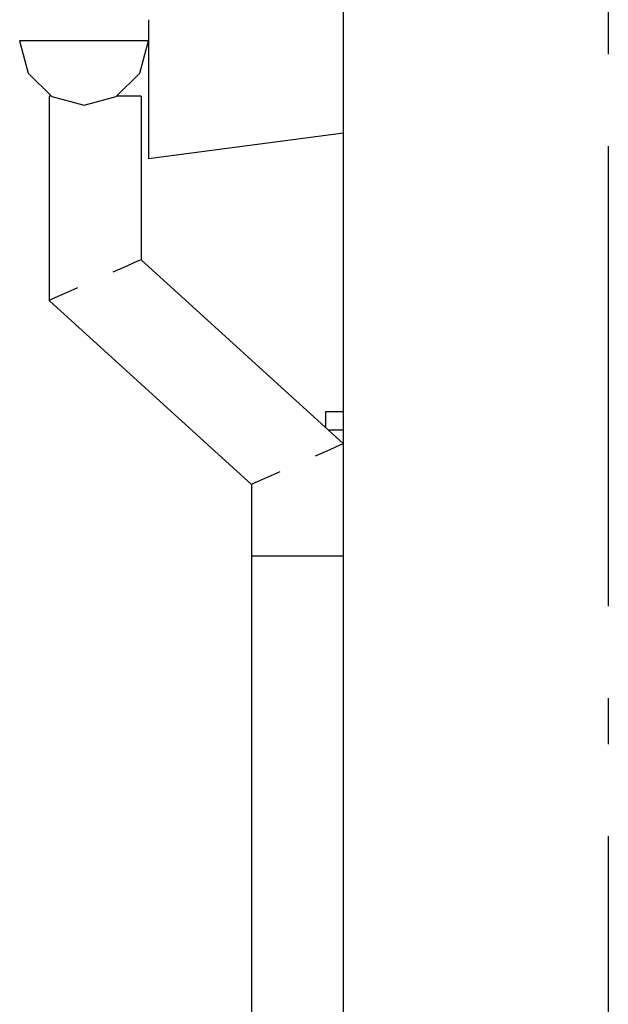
# Model space of a CAD drawing. Header units: millimetres. Extents: x -82116 to -58113, y 850 to 13065.
# Tile 21 of 78: x -75708 to -75068, y 8433 to 9503. Entities that reach past the tile are written whole.
import ezdxf
from ezdxf.enums import TextEntityAlignment as Align

# ---------------------------------------------------------------- set-up
doc = ezdxf.new("R2010")
doc.units = ezdxf.units.MM
doc.header["$LTSCALE"] = 0.5
doc.header["$MEASUREMENT"] = 0
doc.linetypes.add('Akselinje', pattern=[1500, 1000, -200, 100, -200])
doc.linetypes.add('PLINE', pattern=[0])
for name, color, linetype in [('235- Utvendig kledning og overflate(Nye konstruksjoner)', 7, 'Continuous'), ('244- Vinduer_ dører_ foldevegger(Nye konstruksjoner)', 7, 'Continuous'), ('261- Primærkonstruksjon (tak)(Nye konstruksjoner)', 7, 'Continuous'), ('265- Gesimser_ takrenner og nedløp(Nye konstruksjoner)', 7, 'Continuous'), ('82-- Modullinjer', 7, 'Continuous')]:
    doc.layers.add(name, color=color, linetype=linetype)
doc.styles.add('GENERATED_STYLE_1', font='arial.ttf')

# ---------------------------------------------------------------- blocks, each defined once
blk = doc.blocks.new('Standard grid marker[3]', base_point=(-75068.2, 12565.5))
at = {"layer": '82-- Modullinjer', "linetype": 'Akselinje'}
blk.add_line((-75068.2, 12365.5), (-75068.2, 1550), dxfattribs=at)
at = {"layer": '82-- Modullinjer', "style": 'GENERATED_STYLE_1'}
for tag, p in [('AC_MarkerText_1_0', (-75068.2, 12903)), ('AC_MarkerText_1_1', (-75068.2, 1187.5))]:
    blk.add_attdef(tag, text='', height=175, rotation=360, dxfattribs=at).set_placement(p, align=Align.TOP_CENTER)

msp = doc.modelspace()

# ---------------------------------------------------------------- linework, layer by layer
at = {"layer": '235- Utvendig kledning og overflate(Nye konstruksjoner)', "linetype": 'PLINE'}
msp.add_line((-75356.2, 7967.6), (-75356.2, 9530.9), dxfattribs=at)
at = {"layer": '244- Vinduer_ dører_ foldevegger(Nye konstruksjoner)', "linetype": 'PLINE'}
for p, q in [((-75375.2, 9059.4), (-75375.2, 9077)), ((-75375.2, 9077), (-75356.2, 9077)), ((-75356.2, 9057), (-75372.5, 9057))]:
    msp.add_line(p, q, dxfattribs=at)
at = {"layer": '261- Primærkonstruksjon (tak)(Nye konstruksjoner)', "linetype": 'PLINE'}
for p in [(-75568.2, 9503), (-75356.2, 9379.6)]:
    msp.add_line(p, (-75568.2, 9351.7), dxfattribs=at)
at = {"layer": '265- Gesimser_ takrenner og nedløp(Nye konstruksjoner)', "linetype": 'PLINE'}
for p, q in [((-75708.2, 9480), (-75698.8, 9445)), ((-75638.2, 9480), (-75708.2, 9480)), ((-75568.2, 9480), (-75638.2, 9480)), ((-75577.5, 9445), (-75568.2, 9480)), ((-75698.8, 9445), (-75673.2, 9419.4)), ((-75603.2, 9419.4), (-75577.5, 9445)), ((-75673.8, 9420), (-75676.2, 9420)), ((-75676.2, 9420), (-75676.2, 9197.9)), ((-75673.2, 9419.4), (-75638.2, 9410)), ((-75638.2, 9410), (-75603.2, 9419.4)), ((-75590.8, 9420), (-75602.5, 9420)), ((-75580, 9420), (-75590.8, 9420)), ((-75576.2, 9420), (-75580, 9420)), ((-75576.2, 9420), (-75576.2, 9242.1)), ((-75590.8, 9235.6), (-75607, 9228.5)), ((-75580, 9240.4), (-75590.8, 9235.6)), ((-75576.2, 9242.1), (-75580, 9240.4)), ((-75576.2, 9242.1), (-75356.2, 9042.1)), ((-75661.5, 9204.4), (-75672.4, 9199.6)), ((-75645.3, 9211.5), (-75661.5, 9204.4)), ((-75672.4, 9199.6), (-75676.2, 9197.9)), ((-75676.2, 9197.9), (-75456.2, 8997.9)), ((-75370.8, 9035.6), (-75387, 9028.5)), ((-75360, 9040.4), (-75370.8, 9035.6)), ((-75356.2, 9042.1), (-75360, 9040.4)), ((-75425.3, 9011.5), (-75441.5, 9004.4)), ((-75441.5, 9004.4), (-75452.4, 8999.6)), ((-75452.4, 8999.6), (-75456.2, 8997.9)), ((-75456.2, 8997.9), (-75456.2, 8920)), ((-75456.2, 8920), (-75456.2, 8391.4)), ((-75452.4, 8920), (-75456.2, 8920)), ((-75441.5, 8920), (-75452.4, 8920)), ((-75425.3, 8920), (-75441.5, 8920)), ((-75406.2, 8920), (-75425.3, 8920)), ((-75387, 8920), (-75406.2, 8920)), ((-75370.8, 8920), (-75387, 8920)), ((-75360, 8920), (-75370.8, 8920)), ((-75356.2, 8920), (-75360, 8920))]:
    msp.add_line(p, q, dxfattribs=at)

# ---------------------------------------------------------------- block references
at = {"layer": '82-- Modullinjer', "linetype": 'PLINE'}
msp.add_blockref('Standard grid marker[3]', (-75068.2, 12565.5), dxfattribs=at)

doc.saveas('drawing.dxf')
